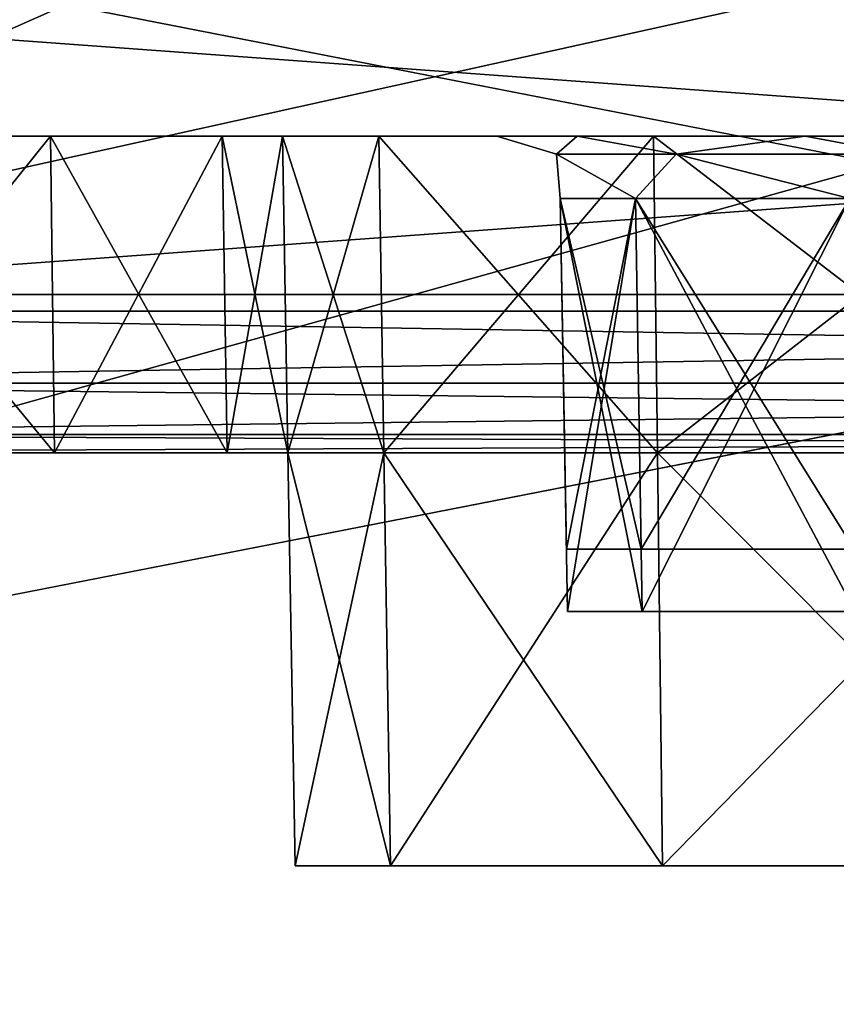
# Model space of a CAD drawing. Header units: millimetres. Extents: x -55 to 150, y -37 to 29.
# Tile 10 of 62: x -4.83 to -2.25, y -3.24 to -0.13. Entities that reach past the tile are written whole.
import ezdxf

# ---------------------------------------------------------------- set-up
doc = ezdxf.new("R2010")
doc.units = ezdxf.units.MM
doc.header["$LTSCALE"] = 81.481481
for name, color, linetype in [('19', 7, 'CONTINUOUS'), ('23', 7, 'CONTINUOUS'), ('237', 7, 'CONTINUOUS'), ('238', 7, 'CONTINUOUS'), ('241', 7, 'CONTINUOUS'), ('243', 7, 'CONTINUOUS'), ('251', 7, 'CONTINUOUS'), ('255', 7, 'CONTINUOUS'), ('257', 7, 'CONTINUOUS'), ('279', 7, 'CONTINUOUS'), ('280', 7, 'CONTINUOUS'), ('281', 7, 'CONTINUOUS'), ('282', 7, 'CONTINUOUS'), ('296', 7, 'CONTINUOUS'), ('297', 7, 'CONTINUOUS'), ('298', 7, 'CONTINUOUS'), ('300', 7, 'CONTINUOUS'), ('301', 7, 'CONTINUOUS'), ('302', 7, 'CONTINUOUS'), ('307', 7, 'CONTINUOUS'), ('311', 7, 'CONTINUOUS'), ('5', 7, 'CONTINUOUS'), ('63', 7, 'CONTINUOUS'), ('66', 7, 'CONTINUOUS'), ('67', 7, 'CONTINUOUS'), ('7', 7, 'CONTINUOUS')]:
    doc.layers.add(name, color=color, linetype=linetype)

msp = doc.modelspace()

# ---------------------------------------------------------------- linework, layer by layer
at = {"layer": '19', "color": 250, "linetype": 'Continuous', "true_color": 0x2f3335}
for points in [[(-43, 12, 55), (43, -12, 54.6858), (43, 0, 54.8429), (-43, 12, 55)], [(43, -12, 54.6858), (-43, 12, 55), (-43, 0, 54.8429), (43, -12, 54.6858)], [(-43, -12, 54.6858), (43, -12, 54.6858), (-43, 0, 54.8429), (-43, -12, 54.6858)]]:
    msp.add_3dface(points, dxfattribs=at)
at = {"layer": '23', "color": 250, "linetype": 'Continuous', "true_color": 0x2f3335}
for points in [[(-43, -12, -54.6858), (43, 12, -55), (43, 0, -54.8429), (-43, -12, -54.6858)], [(43, 12, -55), (-43, -12, -54.6858), (-43, 0, -54.8429), (43, 12, -55)], [(43, -12, -54.6858), (-43, -12, -54.6858), (43, 0, -54.8429), (43, -12, -54.6858)]]:
    msp.add_3dface(points, dxfattribs=at)
at = {"layer": '237', "color": 7, "linetype": 'Continuous', "true_color": 0xfafafa}
for points in [[(8.4282, -1.5, 21), (-8.4282, -1.5, 21), (-6.8677, -1.5, 19.1998), (8.4282, -1.5, 21)], [(8.3881, -1.5, 21.2831), (-8.4282, -1.5, 21), (8.4282, -1.5, 21), (8.3881, -1.5, 21.2831)], [(-8.3881, -1.5, 21.2831), (-8.4282, -1.5, 21), (8.3881, -1.5, 21.2831), (-8.3881, -1.5, 21.2831)], [(-6.8677, -1.5, -19.1998), (-8.4282, -1.5, -21), (6.8677, -1.5, -19.1998), (-6.8677, -1.5, -19.1998)], [(-8.3881, -1.5, -21.2831), (8.4282, -1.5, -21), (-8.4282, -1.5, -21), (-8.3881, -1.5, -21.2831)], [(-8.4282, -1.5, -21), (8.4282, -1.5, -21), (6.8677, -1.5, -19.1998), (-8.4282, -1.5, -21)], [(-8.2707, -1.5, 21.5439), (-8.3881, -1.5, 21.2831), (8.2707, -1.5, 21.5439), (-8.2707, -1.5, 21.5439)], [(8.2707, -1.5, 21.5439), (-8.3881, -1.5, 21.2831), (8.3881, -1.5, 21.2831), (8.2707, -1.5, 21.5439)], [(-8.2707, -1.5, -21.5439), (8.3881, -1.5, -21.2831), (-8.3881, -1.5, -21.2831), (-8.2707, -1.5, -21.5439)], [(8.3881, -1.5, -21.2831), (8.4282, -1.5, -21), (-8.3881, -1.5, -21.2831), (8.3881, -1.5, -21.2831)], [(8.0854, -1.5, 21.7616), (-8.2707, -1.5, 21.5439), (8.2707, -1.5, 21.5439), (8.0854, -1.5, 21.7616)], [(-8.0854, -1.5, 21.7616), (-8.2707, -1.5, 21.5439), (8.0854, -1.5, 21.7616), (-8.0854, -1.5, 21.7616)], [(-8.0854, -1.5, -21.7616), (8.2707, -1.5, -21.5439), (-8.2707, -1.5, -21.5439), (-8.0854, -1.5, -21.7616)], [(8.2707, -1.5, -21.5439), (8.3881, -1.5, -21.2831), (-8.2707, -1.5, -21.5439), (8.2707, -1.5, -21.5439)], [(7.9561, -1.5, 23.4219), (-8.1017, -1.5, 23.3113), (8.1017, -1.5, 23.3113), (7.9561, -1.5, 23.4219)], [(-7.9561, -1.5, 23.4219), (-8.1017, -1.5, 23.3113), (7.9561, -1.5, 23.4219), (-7.9561, -1.5, 23.4219)], [(-8.1017, -1.5, 23.3113), (-7.7446, -1.5, 23.184), (8.1017, -1.5, 23.3113), (-8.1017, -1.5, 23.3113)], [(-8.1017, -1.5, -23.3113), (7.7446, -1.5, -23.184), (-7.7446, -1.5, -23.184), (-8.1017, -1.5, -23.3113)], [(-7.9561, -1.5, -23.4219), (8.1017, -1.5, -23.3113), (-8.1017, -1.5, -23.3113), (-7.9561, -1.5, -23.4219)], [(8.1017, -1.5, -23.3113), (7.7446, -1.5, -23.184), (-8.1017, -1.5, -23.3113), (8.1017, -1.5, -23.3113)], [(7.8468, -1.5, 21.9193), (-8.0854, -1.5, 21.7616), (8.0854, -1.5, 21.7616), (7.8468, -1.5, 21.9193)], [(-7.8468, -1.5, 21.9193), (-8.0854, -1.5, 21.7616), (7.8468, -1.5, 21.9193), (-7.8468, -1.5, 21.9193)], [(8.0854, -1.5, -21.7616), (8.2707, -1.5, -21.5439), (-8.0854, -1.5, -21.7616), (8.0854, -1.5, -21.7616)], [(-7.8468, -1.5, -21.9193), (8.0854, -1.5, -21.7616), (-8.0854, -1.5, -21.7616), (-7.8468, -1.5, -21.9193)], [(7.4108, -1.5, 23.4825), (-7.9561, -1.5, 23.4219), (7.9561, -1.5, 23.4219), (7.4108, -1.5, 23.4825)], [(6.5, -1.5, 23.4825), (-7.9561, -1.5, 23.4219), (7.4108, -1.5, 23.4825), (6.5, -1.5, 23.4825)], [(-6.5, -1.5, 23.4825), (-7.9561, -1.5, 23.4219), (6.5, -1.5, 23.4825), (-6.5, -1.5, 23.4825)], [(-7.4108, -1.5, -23.4825), (7.9561, -1.5, -23.4219), (-7.9561, -1.5, -23.4219), (-7.4108, -1.5, -23.4825)], [(7.9561, -1.5, -23.4219), (8.1017, -1.5, -23.3113), (-7.9561, -1.5, -23.4219), (7.9561, -1.5, -23.4219)], [(7.558, -1.5, 22.1649), (-7.8468, -1.5, 21.9193), (7.8468, -1.5, 21.9193), (7.558, -1.5, 22.1649)], [(-7.558, -1.5, 22.1649), (-7.8468, -1.5, 21.9193), (7.558, -1.5, 22.1649), (-7.558, -1.5, 22.1649)], [(7.8468, -1.5, -21.9193), (8.0854, -1.5, -21.7616), (-7.8468, -1.5, -21.9193), (7.8468, -1.5, -21.9193)], [(-7.558, -1.5, -22.1649), (7.8468, -1.5, -21.9193), (-7.8468, -1.5, -21.9193), (-7.558, -1.5, -22.1649)], [(-7.7446, -1.5, 23.184), (-7.4989, -1.5, 22.8951), (7.7446, -1.5, 23.184), (-7.7446, -1.5, 23.184)], [(8.1017, -1.5, 23.3113), (-7.7446, -1.5, 23.184), (7.7446, -1.5, 23.184), (8.1017, -1.5, 23.3113)], [(7.7446, -1.5, -23.184), (7.4989, -1.5, -22.8951), (-7.7446, -1.5, -23.184), (7.7446, -1.5, -23.184)], [(-7.7446, -1.5, -23.184), (7.4989, -1.5, -22.8951), (-7.4989, -1.5, -22.8951), (-7.7446, -1.5, -23.184)], [(7.4306, -1.5, 22.5221), (-7.558, -1.5, 22.1649), (7.558, -1.5, 22.1649), (7.4306, -1.5, 22.5221)], [(-7.4306, -1.5, 22.5221), (-7.558, -1.5, 22.1649), (7.4306, -1.5, 22.5221), (-7.4306, -1.5, 22.5221)], [(-7.4306, -1.5, -22.5221), (7.558, -1.5, -22.1649), (-7.558, -1.5, -22.1649), (-7.4306, -1.5, -22.5221)], [(7.558, -1.5, -22.1649), (7.8468, -1.5, -21.9193), (-7.558, -1.5, -22.1649), (7.558, -1.5, -22.1649)], [(-7.4989, -1.5, 22.8951), (-7.4306, -1.5, 22.5221), (7.4989, -1.5, 22.8951), (-7.4989, -1.5, 22.8951)], [(7.7446, -1.5, 23.184), (-7.4989, -1.5, 22.8951), (7.4989, -1.5, 22.8951), (7.7446, -1.5, 23.184)], [(-7.4989, -1.5, -22.8951), (7.4306, -1.5, -22.5221), (-7.4306, -1.5, -22.5221), (-7.4989, -1.5, -22.8951)], [(7.4989, -1.5, -22.8951), (7.4306, -1.5, -22.5221), (-7.4989, -1.5, -22.8951), (7.4989, -1.5, -22.8951)], [(7.4989, -1.5, 22.8951), (-7.4306, -1.5, 22.5221), (7.4306, -1.5, 22.5221), (7.4989, -1.5, 22.8951)], [(7.4306, -1.5, -22.5221), (7.558, -1.5, -22.1649), (-7.4306, -1.5, -22.5221), (7.4306, -1.5, -22.5221)], [(-6.5, -1.5, -23.4825), (7.9561, -1.5, -23.4219), (-7.4108, -1.5, -23.4825), (-6.5, -1.5, -23.4825)], [(6.8677, -1.5, 19.1998), (8.4282, -1.5, 21), (-6.8677, -1.5, 19.1998), (6.8677, -1.5, 19.1998)], [(5.5366, -1.5, 23.6742), (-6.5, -1.5, 23.4825), (6.5, -1.5, 23.4825), (5.5366, -1.5, 23.6742)], [(-5.5366, -1.5, 23.6742), (-6.5, -1.5, 23.4825), (5.5366, -1.5, 23.6742), (-5.5366, -1.5, 23.6742)], [(-5.5366, -1.5, -23.6742), (6.5, -1.5, -23.4825), (-6.5, -1.5, -23.4825), (-5.5366, -1.5, -23.6742)], [(6.5, -1.5, -23.4825), (7.9561, -1.5, -23.4219), (-6.5, -1.5, -23.4825), (6.5, -1.5, -23.4825)], [(-4.7199, -1.5, 24.2199), (-5.5366, -1.5, 23.6742), (4.7199, -1.5, 24.2199), (-4.7199, -1.5, 24.2199)], [(4.7199, -1.5, 24.2199), (-5.5366, -1.5, 23.6742), (5.5366, -1.5, 23.6742), (4.7199, -1.5, 24.2199)], [(5.5366, -1.5, -23.6742), (6.5, -1.5, -23.4825), (-5.5366, -1.5, -23.6742), (5.5366, -1.5, -23.6742)], [(-4.7199, -1.5, -24.2199), (5.5366, -1.5, -23.6742), (-5.5366, -1.5, -23.6742), (-4.7199, -1.5, -24.2199)], [(4.1742, -1.5, 25.0366), (-4.7199, -1.5, 24.2199), (4.7199, -1.5, 24.2199), (4.1742, -1.5, 25.0366)], [(-4.1742, -1.5, 25.0366), (-4.7199, -1.5, 24.2199), (4.1742, -1.5, 25.0366), (-4.1742, -1.5, 25.0366)], [(-4.1742, -1.5, -25.0366), (4.7199, -1.5, -24.2199), (-4.7199, -1.5, -24.2199), (-4.1742, -1.5, -25.0366)], [(4.7199, -1.5, -24.2199), (5.5366, -1.5, -23.6742), (-4.7199, -1.5, -24.2199), (4.7199, -1.5, -24.2199)], [(3.9825, -1.5, 26), (-4.1742, -1.5, 25.0366), (4.1742, -1.5, 25.0366), (3.9825, -1.5, 26)], [(-3.9825, -1.5, 26), (-4.1742, -1.5, 25.0366), (3.9825, -1.5, 26), (-3.9825, -1.5, 26)], [(-3.9825, -1.5, -26), (4.1742, -1.5, -25.0366), (-4.1742, -1.5, -25.0366), (-3.9825, -1.5, -26)], [(4.1742, -1.5, -25.0366), (4.7199, -1.5, -24.2199), (-4.1742, -1.5, -25.0366), (4.1742, -1.5, -25.0366)], [(-3.9825, -1.5, -30), (-3.6794, -1.5, -28.476), (-3.9825, -1.5, -26), (-3.9825, -1.5, -30)], [(0, -1.5, 26.0175), (-3.9825, -1.5, 26), (3.9825, -1.5, 26), (0, -1.5, 26.0175)], [(-1.524, -1.5, 26.3206), (-3.9825, -1.5, 26), (0, -1.5, 26.0175), (-1.524, -1.5, 26.3206)], [(-2.8161, -1.5, 27.1839), (-3.9825, -1.5, 26), (-1.524, -1.5, 26.3206), (-2.8161, -1.5, 27.1839)], [(-3.6794, -1.5, 28.476), (-3.9825, -1.5, 26), (-2.8161, -1.5, 27.1839), (-3.6794, -1.5, 28.476)], [(-3.9825, -1.5, 30), (-3.9825, -1.5, 26), (-3.6794, -1.5, 28.476), (-3.9825, -1.5, 30)], [(-2.8161, -1.5, -27.1839), (-1.524, -1.5, -26.3206), (-3.9825, -1.5, -26), (-2.8161, -1.5, -27.1839)], [(0, -1.5, -26.0175), (3.9825, -1.5, -26), (-3.9825, -1.5, -26), (0, -1.5, -26.0175)], [(3.9825, -1.5, -26), (4.1742, -1.5, -25.0366), (-3.9825, -1.5, -26), (3.9825, -1.5, -26)], [(-1.524, -1.5, -26.3206), (0, -1.5, -26.0175), (-3.9825, -1.5, -26), (-1.524, -1.5, -26.3206)], [(-3.6794, -1.5, -28.476), (-2.8161, -1.5, -27.1839), (-3.9825, -1.5, -26), (-3.6794, -1.5, -28.476)]]:
    msp.add_3dface(points, dxfattribs=at)
at = {"layer": '238', "color": 7, "linetype": 'Continuous', "true_color": 0xfafafa}
for points in [[(-9.7205, -0.5, -21.9567), (-9.9108, -0.5, -21), (9.7205, -0.5, -21.9567), (-9.7205, -0.5, -21.9567)], [(9.7205, -0.5, -21.9567), (-9.9108, -0.5, -21), (9.9108, -0.5, -21), (9.7205, -0.5, -21.9567)], [(9.9108, -0.5, -21), (-9.9108, -0.5, -21), (-6.7924, -0.5, -19.9201), (9.9108, -0.5, -21)], [(-9.9108, -0.5, 21), (-9.7205, -0.5, 21.9567), (9.9108, -0.5, 21), (-9.9108, -0.5, 21)], [(-9.9108, -0.5, 21), (9.9108, -0.5, 21), (6.7924, -0.5, 19.9201), (-9.9108, -0.5, 21)], [(-9.9108, -0.5, 21), (6.7924, -0.5, 19.9201), (-6.7924, -0.5, 19.9201), (-9.9108, -0.5, 21)], [(-9.1786, -0.5, -22.7678), (-9.7205, -0.5, -21.9567), (9.1786, -0.5, -22.7678), (-9.1786, -0.5, -22.7678)], [(9.1786, -0.5, -22.7678), (-9.7205, -0.5, -21.9567), (9.7205, -0.5, -21.9567), (9.1786, -0.5, -22.7678)], [(-9.7205, -0.5, 21.9567), (-9.1786, -0.5, 22.7678), (9.7205, -0.5, 21.9567), (-9.7205, -0.5, 21.9567)], [(9.9108, -0.5, 21), (-9.7205, -0.5, 21.9567), (9.7205, -0.5, 21.9567), (9.9108, -0.5, 21)], [(-8.3675, -0.5, -23.3097), (-9.1786, -0.5, -22.7678), (8.3675, -0.5, -23.3097), (-8.3675, -0.5, -23.3097)], [(8.3675, -0.5, -23.3097), (-9.1786, -0.5, -22.7678), (9.1786, -0.5, -22.7678), (8.3675, -0.5, -23.3097)], [(-9.1786, -0.5, 22.7678), (-8.3675, -0.5, 23.3097), (9.1786, -0.5, 22.7678), (-9.1786, -0.5, 22.7678)], [(9.7205, -0.5, 21.9567), (-9.1786, -0.5, 22.7678), (9.1786, -0.5, 22.7678), (9.7205, -0.5, 21.9567)], [(6.5, -0.5, -23.5), (-8.3675, -0.5, -23.3097), (7.4108, -0.5, -23.5), (6.5, -0.5, -23.5)], [(7.4108, -0.5, -23.5), (-8.3675, -0.5, -23.3097), (8.3675, -0.5, -23.3097), (7.4108, -0.5, -23.5)], [(-6.5, -0.5, -23.5), (-8.3675, -0.5, -23.3097), (6.5, -0.5, -23.5), (-6.5, -0.5, -23.5)], [(-8.3675, -0.5, 23.3097), (-7.4108, -0.5, 23.5), (8.3675, -0.5, 23.3097), (-8.3675, -0.5, 23.3097)], [(9.1786, -0.5, 22.7678), (-8.3675, -0.5, 23.3097), (8.3675, -0.5, 23.3097), (9.1786, -0.5, 22.7678)], [(-7.4108, -0.5, 23.5), (-6.5, -0.5, 23.5), (8.3675, -0.5, 23.3097), (-7.4108, -0.5, 23.5)], [(6.7924, -0.5, -19.9201), (9.9108, -0.5, -21), (-6.7924, -0.5, -19.9201), (6.7924, -0.5, -19.9201)], [(5.5433, -0.5, -23.6903), (-6.5, -0.5, -23.5), (6.5, -0.5, -23.5), (5.5433, -0.5, -23.6903)], [(-5.5433, -0.5, -23.6903), (-6.5, -0.5, -23.5), (5.5433, -0.5, -23.6903), (-5.5433, -0.5, -23.6903)], [(-5.5433, -0.5, 23.6903), (6.5, -0.5, 23.5), (-6.5, -0.5, 23.5), (-5.5433, -0.5, 23.6903)], [(-6.5, -0.5, 23.5), (6.5, -0.5, 23.5), (8.3675, -0.5, 23.3097), (-6.5, -0.5, 23.5)], [(-4.7322, -0.5, -24.2322), (-5.5433, -0.5, -23.6903), (4.7322, -0.5, -24.2322), (-4.7322, -0.5, -24.2322)], [(4.7322, -0.5, -24.2322), (-5.5433, -0.5, -23.6903), (5.5433, -0.5, -23.6903), (4.7322, -0.5, -24.2322)], [(5.5433, -0.5, 23.6903), (6.5, -0.5, 23.5), (-5.5433, -0.5, 23.6903), (5.5433, -0.5, 23.6903)], [(-4.7322, -0.5, 24.2322), (5.5433, -0.5, 23.6903), (-5.5433, -0.5, 23.6903), (-4.7322, -0.5, 24.2322)], [(4.1903, -0.5, -25.0433), (-4.7322, -0.5, -24.2322), (4.7322, -0.5, -24.2322), (4.1903, -0.5, -25.0433)], [(-4.1903, -0.5, -25.0433), (-4.7322, -0.5, -24.2322), (4.1903, -0.5, -25.0433), (-4.1903, -0.5, -25.0433)], [(4.7322, -0.5, 24.2322), (5.5433, -0.5, 23.6903), (-4.7322, -0.5, 24.2322), (4.7322, -0.5, 24.2322)], [(-4.1903, -0.5, 25.0433), (4.7322, -0.5, 24.2322), (-4.7322, -0.5, 24.2322), (-4.1903, -0.5, 25.0433)], [(4, -0.5, -26), (-4.1903, -0.5, -25.0433), (4.1903, -0.5, -25.0433), (4, -0.5, -26)], [(-4, -0.5, -26), (-4.1903, -0.5, -25.0433), (4, -0.5, -26), (-4, -0.5, -26)], [(4.1903, -0.5, 25.0433), (4.7322, -0.5, 24.2322), (-4.1903, -0.5, 25.0433), (4.1903, -0.5, 25.0433)], [(-4, -0.5, 26), (4.1903, -0.5, 25.0433), (-4.1903, -0.5, 25.0433), (-4, -0.5, 26)], [(-3.3227, -0.5, -30), (-4, -0.5, -26), (-3.0698, -0.5, -28.7284), (-3.3227, -0.5, -30)], [(-4, -0.5, -26), (4, -0.5, -26), (0, -0.5, -26.6773), (-4, -0.5, -26)], [(-4, -0.5, -30), (-4, -0.5, -26), (-3.3227, -0.5, -30), (-4, -0.5, -30)], [(-3.0698, -0.5, -28.7284), (-4, -0.5, -26), (-2.3494, -0.5, -27.6503), (-3.0698, -0.5, -28.7284)], [(-2.3494, -0.5, -27.6503), (-4, -0.5, -26), (-1.2713, -0.5, -26.9301), (-2.3494, -0.5, -27.6503)], [(-1.2713, -0.5, -26.9301), (-4, -0.5, -26), (0, -0.5, -26.6773), (-1.2713, -0.5, -26.9301)], [(-3.6955, -0.5, -31.5307), (-4, -0.5, -30), (-3.0698, -0.5, -31.2716), (-3.6955, -0.5, -31.5307)], [(-3.0698, -0.5, -31.2716), (-4, -0.5, -30), (-3.3227, -0.5, -30), (-3.0698, -0.5, -31.2716)], [(-4, -0.5, 30), (-3.6955, -0.5, 31.5307), (-3.3227, -0.5, 30), (-4, -0.5, 30)], [(4, -0.5, 26), (4.1903, -0.5, 25.0433), (-4, -0.5, 26), (4, -0.5, 26)], [(4, -0.5, 26), (-4, -0.5, 26), (0, -0.5, 26.6773), (4, -0.5, 26)], [(-4, -0.5, 26), (-4, -0.5, 30), (-2.3494, -0.5, 27.6503), (-4, -0.5, 26)], [(-2.3494, -0.5, 27.6503), (-4, -0.5, 30), (-3.0698, -0.5, 28.7284), (-2.3494, -0.5, 27.6503)], [(-3.0698, -0.5, 28.7284), (-4, -0.5, 30), (-3.3227, -0.5, 30), (-3.0698, -0.5, 28.7284)], [(0, -0.5, 26.6773), (-4, -0.5, 26), (-1.2713, -0.5, 26.9301), (0, -0.5, 26.6773)], [(-1.2713, -0.5, 26.9301), (-4, -0.5, 26), (-2.3494, -0.5, 27.6503), (-1.2713, -0.5, 26.9301)], [(-2.8284, -0.5, -32.8285), (-3.6955, -0.5, -31.5307), (-2.3494, -0.5, -32.3497), (-2.8284, -0.5, -32.8285)], [(-2.3494, -0.5, -32.3497), (-3.6955, -0.5, -31.5307), (-3.0698, -0.5, -31.2716), (-2.3494, -0.5, -32.3497)], [(-3.6955, -0.5, 31.5307), (-2.8284, -0.5, 32.8285), (-2.3494, -0.5, 32.3497), (-3.6955, -0.5, 31.5307)], [(-3.3227, -0.5, 30), (-3.6955, -0.5, 31.5307), (-3.0698, -0.5, 31.2716), (-3.3227, -0.5, 30)], [(-3.0698, -0.5, 31.2716), (-3.6955, -0.5, 31.5307), (-2.3494, -0.5, 32.3497), (-3.0698, -0.5, 31.2716)], [(0, -0.5, -33.3227), (-2.8284, -0.5, -32.8285), (-1.2713, -0.5, -33.0699), (0, -0.5, -33.3227)], [(-1.2713, -0.5, -33.0699), (-2.8284, -0.5, -32.8285), (-2.3494, -0.5, -32.3497), (-1.2713, -0.5, -33.0699)], [(1.5307, -0.5, -33.6955), (-2.8284, -0.5, -32.8285), (0, -0.5, -33.3227), (1.5307, -0.5, -33.6955)], [(-1.5307, -0.5, -33.6955), (-2.8284, -0.5, -32.8285), (1.5307, -0.5, -33.6955), (-1.5307, -0.5, -33.6955)], [(-2.8284, -0.5, 32.8285), (-1.5307, -0.5, 33.6955), (-1.2713, -0.5, 33.0699), (-2.8284, -0.5, 32.8285)], [(-2.3494, -0.5, 32.3497), (-2.8284, -0.5, 32.8285), (-1.2713, -0.5, 33.0699), (-2.3494, -0.5, 32.3497)]]:
    msp.add_3dface(points, dxfattribs=at)
at = {"layer": '241', "color": 7, "linetype": 'Continuous', "true_color": 0xfafafa}
for points in [[(2.2985, 0.9738, 18.4896), (-6.8677, -1.0523, 18.7025), (-2.2939, 0.9744, 18.4895), (2.2985, 0.9738, 18.4896)], [(-2.2939, 0.9744, 18.4895), (-6.8677, -1.0523, 18.7025), (-6.7631, -0.0565, 18.5979), (-2.2939, 0.9744, 18.4895)], [(6.763, -0.0565, 18.5979), (-6.8677, -1.0523, 18.7025), (2.2985, 0.9738, 18.4896), (6.763, -0.0565, 18.5979)], [(6.8677, -1.0523, 18.7025), (-6.8677, -1.0523, 18.7025), (6.763, -0.0565, 18.5979), (6.8677, -1.0523, 18.7025)]]:
    msp.add_3dface(points, dxfattribs=at)
at = {"layer": '243', "color": 7, "linetype": 'Continuous', "true_color": 0xfafafa}
for points in [[(-6.7631, -0.0565, -18.5979), (6.8677, -1.0523, -18.7025), (-2.2939, 0.9744, -18.4895), (-6.7631, -0.0565, -18.5979)], [(-2.2939, 0.9744, -18.4895), (6.8677, -1.0523, -18.7025), (2.2985, 0.9738, -18.4896), (-2.2939, 0.9744, -18.4895)], [(-6.8677, -1.0523, -18.7025), (6.8677, -1.0523, -18.7025), (-6.7631, -0.0565, -18.5979), (-6.8677, -1.0523, -18.7025)]]:
    msp.add_3dface(points, dxfattribs=at)
at = {"layer": '251', "color": 7, "linetype": 'Continuous', "true_color": 0xfafafa}
for points in [[(6.8677, -1.0523, -18.7025), (-6.8677, -1.2794, -18.7851), (6.8677, -1.2794, -18.7851), (6.8677, -1.0523, -18.7025)], [(6.8677, -1.0523, -18.7025), (-6.8677, -1.0523, -18.7025), (-6.8677, -1.2794, -18.7851), (6.8677, -1.0523, -18.7025)], [(6.8677, -1.2794, -18.7851), (-6.8677, -1.4415, -18.9651), (6.8677, -1.4415, -18.9651), (6.8677, -1.2794, -18.7851)], [(-6.8677, -1.2794, -18.7851), (-6.8677, -1.4415, -18.9651), (6.8677, -1.2794, -18.7851), (-6.8677, -1.2794, -18.7851)], [(-6.8677, -1.5, -19.1998), (6.8677, -1.5, -19.1998), (6.8677, -1.4415, -18.9651), (-6.8677, -1.5, -19.1998)], [(-6.8677, -1.4415, -18.9651), (-6.8677, -1.5, -19.1998), (6.8677, -1.4415, -18.9651), (-6.8677, -1.4415, -18.9651)]]:
    msp.add_3dface(points, dxfattribs=at)
at = {"layer": '255', "color": 7, "linetype": 'Continuous', "true_color": 0xfafafa}
for points in [[(-6.8677, -1.0523, 18.7025), (6.8677, -1.0523, 18.7025), (6.8677, -1.2794, 18.7851), (-6.8677, -1.0523, 18.7025)], [(-6.8677, -1.0523, 18.7025), (6.8677, -1.2794, 18.7851), (-6.8677, -1.2794, 18.7851), (-6.8677, -1.0523, 18.7025)], [(6.8677, -1.2794, 18.7851), (6.8677, -1.4415, 18.9651), (-6.8677, -1.2794, 18.7851), (6.8677, -1.2794, 18.7851)], [(-6.8677, -1.2794, 18.7851), (6.8677, -1.4415, 18.9651), (-6.8677, -1.4415, 18.9651), (-6.8677, -1.2794, 18.7851)], [(6.8677, -1.5, 19.1998), (-6.8677, -1.5, 19.1998), (-6.8677, -1.4415, 18.9651), (6.8677, -1.5, 19.1998)], [(6.8677, -1.4415, 18.9651), (6.8677, -1.5, 19.1998), (-6.8677, -1.4415, 18.9651), (6.8677, -1.4415, 18.9651)]]:
    msp.add_3dface(points, dxfattribs=at)
at = {"layer": '257', "color": 7, "linetype": 'Continuous', "true_color": 0xfafafa}
for points in [[(-3.1, -2, -30), (-2.864, -2, -28.8137), (-1.6965, -2, -30), (-3.1, -2, -30)], [(-2.864, -2, -31.1863), (-3.1, -2, -30), (-1.5286, -2, -30.7359), (-2.864, -2, -31.1863)], [(-1.5286, -2, -30.7359), (-3.1, -2, -30), (-1.6965, -2, -30), (-1.5286, -2, -30.7359)], [(-1.0579, -2, -31.3263), (-2.864, -2, -31.1863), (-1.5286, -2, -30.7359), (-1.0579, -2, -31.3263)], [(-0.3776, -2, -31.654), (-2.864, -2, -31.1863), (-1.0579, -2, -31.3263), (-0.3776, -2, -31.654)], [(-2.864, -2, -28.8137), (-2.192, -2, -27.808), (-1.0579, -2, -28.6737), (-2.864, -2, -28.8137)], [(-1.6965, -2, -30), (-2.864, -2, -28.8137), (-1.5286, -2, -29.2641), (-1.6965, -2, -30)], [(-1.5286, -2, -29.2641), (-2.864, -2, -28.8137), (-1.0579, -2, -28.6737), (-1.5286, -2, -29.2641)], [(-2.192, -2, -32.192), (-2.864, -2, -31.1863), (2.192, -2, -32.192), (-2.192, -2, -32.192)], [(2.192, -2, -32.192), (-2.864, -2, -31.1863), (-0.3776, -2, -31.654), (2.192, -2, -32.192)]]:
    msp.add_3dface(points, dxfattribs=at)
at = {"layer": '279', "color": 7, "linetype": 'Continuous', "true_color": 0xfafafa}
for points in [[(-3.9825, -1.5, -30), (-4, -0.5, -30), (-3.6955, -0.5, -31.5307), (-3.9825, -1.5, -30)], [(-3.9825, -1.5, -30), (-3.6955, -0.5, -31.5307), (-3.6794, -1.5, -31.524), (-3.9825, -1.5, -30)], [(-3.6955, -0.5, -31.5307), (-2.8284, -0.5, -32.8285), (-3.6794, -1.5, -31.524), (-3.6955, -0.5, -31.5307)], [(-3.6794, -1.5, -31.524), (-2.8284, -0.5, -32.8285), (-2.8161, -1.5, -32.8161), (-3.6794, -1.5, -31.524)], [(-2.8284, -0.5, -32.8285), (-1.5307, -0.5, -33.6955), (-2.8161, -1.5, -32.8161), (-2.8284, -0.5, -32.8285)], [(-2.8161, -1.5, -32.8161), (-1.5307, -0.5, -33.6955), (-1.5241, -1.5, -33.6794), (-2.8161, -1.5, -32.8161)]]:
    msp.add_3dface(points, dxfattribs=at)
at = {"layer": '280', "color": 7, "linetype": 'Continuous', "true_color": 0xfafafa}
for points in [[(-3.6794, -1.5, -28.476), (-3.9825, -1.5, -30), (-3.6584, -2.8035, -28.4847), (-3.6794, -1.5, -28.476)], [(-3.6584, -2.8035, -28.4847), (-3.9825, -1.5, -30), (-3.9598, -2.8035, -30), (-3.6584, -2.8035, -28.4847)], [(-3.9825, -1.5, -30), (-3.6794, -1.5, -31.524), (-3.9598, -2.8035, -30), (-3.9825, -1.5, -30)], [(-3.9598, -2.8035, -30), (-3.6794, -1.5, -31.524), (-3.6584, -2.8035, -31.5153), (-3.9598, -2.8035, -30)], [(-2.8, -2.8035, -27.2), (-3.6794, -1.5, -28.476), (-3.6584, -2.8035, -28.4847), (-2.8, -2.8035, -27.2)], [(-2.8161, -1.5, -27.1839), (-3.6794, -1.5, -28.476), (-2.8, -2.8035, -27.2), (-2.8161, -1.5, -27.1839)], [(-3.6794, -1.5, -31.524), (-2.8161, -1.5, -32.8161), (-3.6584, -2.8035, -31.5153), (-3.6794, -1.5, -31.524)], [(-3.6584, -2.8035, -31.5153), (-2.8161, -1.5, -32.8161), (-2.8, -2.8035, -32.8), (-3.6584, -2.8035, -31.5153)], [(-2.8161, -1.5, -32.8161), (-1.5241, -1.5, -33.6794), (-2.8, -2.8035, -32.8), (-2.8161, -1.5, -32.8161)], [(-1.5153, -2.8035, -26.3416), (-2.8161, -1.5, -27.1839), (-2.8, -2.8035, -27.2), (-1.5153, -2.8035, -26.3416)], [(-1.524, -1.5, -26.3206), (-2.8161, -1.5, -27.1839), (-1.5153, -2.8035, -26.3416), (-1.524, -1.5, -26.3206)], [(-2.8, -2.8035, -32.8), (-1.5241, -1.5, -33.6794), (-1.5153, -2.8035, -33.6584), (-2.8, -2.8035, -32.8)]]:
    msp.add_3dface(points, dxfattribs=at)
at = {"layer": '281', "color": 7, "linetype": 'Continuous', "true_color": 0xfafafa}
for points in [[(-3.9825, -1.5, -26), (-4, -0.5, -26), (-4, -0.5, -30), (-3.9825, -1.5, -26)], [(-3.9825, -1.5, -30), (-3.9825, -1.5, -26), (-4, -0.5, -30), (-3.9825, -1.5, -30)]]:
    msp.add_3dface(points, dxfattribs=at)
at = {"layer": '282', "color": 7, "linetype": 'Continuous', "true_color": 0xfafafa}
for points in [[(-5.5366, -1.5, -23.6742), (-5.5433, -0.5, -23.6903), (-4.7322, -0.5, -24.2322), (-5.5366, -1.5, -23.6742)], [(-4.7199, -1.5, -24.2199), (-5.5366, -1.5, -23.6742), (-4.7322, -0.5, -24.2322), (-4.7199, -1.5, -24.2199)], [(-4.7199, -1.5, -24.2199), (-4.7322, -0.5, -24.2322), (-4.1903, -0.5, -25.0433), (-4.7199, -1.5, -24.2199)], [(-4.1742, -1.5, -25.0366), (-4.7199, -1.5, -24.2199), (-4.1903, -0.5, -25.0433), (-4.1742, -1.5, -25.0366)], [(-4.1742, -1.5, -25.0366), (-4.1903, -0.5, -25.0433), (-4, -0.5, -26), (-4.1742, -1.5, -25.0366)], [(-3.9825, -1.5, -26), (-4.1742, -1.5, -25.0366), (-4, -0.5, -26), (-3.9825, -1.5, -26)]]:
    msp.add_3dface(points, dxfattribs=at)
at = {"layer": '296', "color": 7, "linetype": 'Continuous', "true_color": 0xfafafa}
for points in [[(-4.7199, -1.5, 24.2199), (-4.7322, -0.5, 24.2322), (-5.5433, -0.5, 23.6903), (-4.7199, -1.5, 24.2199)], [(-5.5366, -1.5, 23.6742), (-4.7199, -1.5, 24.2199), (-5.5433, -0.5, 23.6903), (-5.5366, -1.5, 23.6742)], [(-4.1742, -1.5, 25.0366), (-4.1903, -0.5, 25.0433), (-4.7322, -0.5, 24.2322), (-4.1742, -1.5, 25.0366)], [(-4.7199, -1.5, 24.2199), (-4.1742, -1.5, 25.0366), (-4.7322, -0.5, 24.2322), (-4.7199, -1.5, 24.2199)], [(-3.9825, -1.5, 26), (-4, -0.5, 26), (-4.1903, -0.5, 25.0433), (-3.9825, -1.5, 26)], [(-4.1742, -1.5, 25.0366), (-3.9825, -1.5, 26), (-4.1903, -0.5, 25.0433), (-4.1742, -1.5, 25.0366)]]:
    msp.add_3dface(points, dxfattribs=at)
at = {"layer": '297', "color": 7, "linetype": 'Continuous', "true_color": 0xfafafa}
for points in [[(-3.9825, -1.5, 26), (-3.9825, -1.5, 30), (-4, -0.5, 26), (-3.9825, -1.5, 26)], [(-3.9825, -1.5, 30), (-4, -0.5, 30), (-4, -0.5, 26), (-3.9825, -1.5, 30)]]:
    msp.add_3dface(points, dxfattribs=at)
at = {"layer": '298', "color": 7, "linetype": 'Continuous', "true_color": 0xfafafa}
for points in [[(-4, -0.5, 30), (-3.9825, -1.5, 30), (-3.6794, -1.5, 31.524), (-4, -0.5, 30)], [(-3.6955, -0.5, 31.5307), (-4, -0.5, 30), (-3.6794, -1.5, 31.524), (-3.6955, -0.5, 31.5307)], [(-2.8284, -0.5, 32.8285), (-3.6955, -0.5, 31.5307), (-2.8161, -1.5, 32.8161), (-2.8284, -0.5, 32.8285)], [(-2.8161, -1.5, 32.8161), (-3.6955, -0.5, 31.5307), (-3.6794, -1.5, 31.524), (-2.8161, -1.5, 32.8161)], [(-1.5307, -0.5, 33.6955), (-2.8284, -0.5, 32.8285), (-1.5241, -1.5, 33.6794), (-1.5307, -0.5, 33.6955)], [(-1.5241, -1.5, 33.6794), (-2.8284, -0.5, 32.8285), (-2.8161, -1.5, 32.8161), (-1.5241, -1.5, 33.6794)]]:
    msp.add_3dface(points, dxfattribs=at)
at = {"layer": '300', "color": 7, "linetype": 'Continuous', "true_color": 0xfafafa}
for points in [[(-3.9825, -1.5, 30), (-3.6794, -1.5, 28.476), (-3.9598, -2.8035, 30), (-3.9825, -1.5, 30)], [(-3.6794, -1.5, 31.524), (-3.9825, -1.5, 30), (-3.6584, -2.8035, 31.5153), (-3.6794, -1.5, 31.524)], [(-3.6584, -2.8035, 31.5153), (-3.9825, -1.5, 30), (-3.9598, -2.8035, 30), (-3.6584, -2.8035, 31.5153)], [(-3.9598, -2.8035, 30), (-3.6794, -1.5, 28.476), (-3.6584, -2.8035, 28.4847), (-3.9598, -2.8035, 30)], [(-3.6794, -1.5, 28.476), (-2.8161, -1.5, 27.1839), (-3.6584, -2.8035, 28.4847), (-3.6794, -1.5, 28.476)], [(-2.8161, -1.5, 32.8161), (-3.6794, -1.5, 31.524), (-3.6584, -2.8035, 31.5153), (-2.8161, -1.5, 32.8161)], [(-3.6584, -2.8035, 28.4847), (-2.8161, -1.5, 27.1839), (-2.8, -2.8035, 27.2), (-3.6584, -2.8035, 28.4847)], [(-2.8, -2.8035, 32.8), (-2.8161, -1.5, 32.8161), (-3.6584, -2.8035, 31.5153), (-2.8, -2.8035, 32.8)], [(-2.8161, -1.5, 27.1839), (-1.524, -1.5, 26.3206), (-2.8, -2.8035, 27.2), (-2.8161, -1.5, 27.1839)], [(-1.5241, -1.5, 33.6794), (-2.8161, -1.5, 32.8161), (-2.8, -2.8035, 32.8), (-1.5241, -1.5, 33.6794)], [(-2.8, -2.8035, 27.2), (-1.524, -1.5, 26.3206), (-1.5153, -2.8035, 26.3416), (-2.8, -2.8035, 27.2)], [(-1.5153, -2.8035, 33.6584), (-1.5241, -1.5, 33.6794), (-2.8, -2.8035, 32.8), (-1.5153, -2.8035, 33.6584)]]:
    msp.add_3dface(points, dxfattribs=at)
at = {"layer": '301', "color": 7, "linetype": 'Continuous', "true_color": 0xfafafa}
for points in [[(-3.1228, -0.6965, -30), (-2.864, -2, -31.1863), (-2.885, -0.6965, -31.195), (-3.1228, -0.6965, -30)], [(-2.885, -0.6965, -28.805), (-3.1, -2, -30), (-3.1228, -0.6965, -30), (-2.885, -0.6965, -28.805)], [(-3.1, -2, -30), (-2.864, -2, -31.1863), (-3.1228, -0.6965, -30), (-3.1, -2, -30)], [(-2.864, -2, -28.8137), (-3.1, -2, -30), (-2.885, -0.6965, -28.805), (-2.864, -2, -28.8137)], [(-2.864, -2, -31.1863), (-2.192, -2, -32.192), (-2.885, -0.6965, -31.195), (-2.864, -2, -31.1863)], [(-2.885, -0.6965, -31.195), (-2.192, -2, -32.192), (-2.2081, -0.6965, -32.2081), (-2.885, -0.6965, -31.195)], [(-2.2081, -0.6965, -27.7919), (-2.864, -2, -28.8137), (-2.885, -0.6965, -28.805), (-2.2081, -0.6965, -27.7919)], [(-2.192, -2, -27.808), (-2.864, -2, -28.8137), (-2.2081, -0.6965, -27.7919), (-2.192, -2, -27.808)]]:
    msp.add_3dface(points, dxfattribs=at)
at = {"layer": '302', "color": 7, "linetype": 'Continuous', "true_color": 0xfafafa}
for points in [[(-3.1228, -0.6965, 30), (-2.885, -0.6965, 31.195), (-3.1034, -1.8035, 30), (-3.1228, -0.6965, 30)], [(-2.885, -0.6965, 28.805), (-3.1228, -0.6965, 30), (-2.8672, -1.8035, 28.8124), (-2.885, -0.6965, 28.805)], [(-2.8672, -1.8035, 28.8124), (-3.1228, -0.6965, 30), (-3.1034, -1.8035, 30), (-2.8672, -1.8035, 28.8124)], [(-3.1034, -1.8035, 30), (-2.885, -0.6965, 31.195), (-2.8672, -1.8035, 31.1876), (-3.1034, -1.8035, 30)], [(-2.885, -0.6965, 31.195), (-2.2081, -0.6965, 32.2081), (-2.8672, -1.8035, 31.1876), (-2.885, -0.6965, 31.195)], [(-2.2081, -0.6965, 27.7919), (-2.885, -0.6965, 28.805), (-2.1945, -1.8035, 27.8055), (-2.2081, -0.6965, 27.7919)], [(-2.1945, -1.8035, 27.8055), (-2.885, -0.6965, 28.805), (-2.8672, -1.8035, 28.8124), (-2.1945, -1.8035, 27.8055)], [(-2.8672, -1.8035, 31.1876), (-2.2081, -0.6965, 32.2081), (-2.1945, -1.8035, 32.1945), (-2.8672, -1.8035, 31.1876)]]:
    msp.add_3dface(points, dxfattribs=at)
at = {"layer": '307', "color": 7, "linetype": 'Continuous', "true_color": 0xfafafa}
for points in [[(-3.1342, -0.5573, 29.4474), (-3.3227, -0.5, 30), (-3.1342, -0.5573, 30.5526), (-3.1342, -0.5573, 29.4474)], [(-3.3227, -0.5, 30), (-3.0698, -0.5, 31.2716), (-3.1342, -0.5573, 30.5526), (-3.3227, -0.5, 30)], [(-3.0698, -0.5, 28.7284), (-3.3227, -0.5, 30), (-3.1342, -0.5573, 29.4474), (-3.0698, -0.5, 28.7284)], [(-3.1342, -0.5573, 30.5526), (-3.0698, -0.5, 31.2716), (-2.7562, -0.5573, 31.5913), (-3.1342, -0.5573, 30.5526)], [(-2.7562, -0.5573, 28.4087), (-3.0698, -0.5, 28.7284), (-3.1342, -0.5573, 29.4474), (-2.7562, -0.5573, 28.4087)], [(-2.3494, -0.5, 27.6503), (-3.0698, -0.5, 28.7284), (-2.7562, -0.5573, 28.4087), (-2.3494, -0.5, 27.6503)], [(-3.0698, -0.5, 31.2716), (-2.3494, -0.5, 32.3497), (-2.7562, -0.5573, 31.5913), (-3.0698, -0.5, 31.2716)], [(-2.0457, -0.5573, 27.562), (-2.3494, -0.5, 27.6503), (-2.7562, -0.5573, 28.4087), (-2.0457, -0.5573, 27.562)], [(-2.7562, -0.5573, 31.5913), (-2.3494, -0.5, 32.3497), (-2.0457, -0.5573, 32.438), (-2.7562, -0.5573, 31.5913)], [(-1.2713, -0.5, 26.9301), (-2.3494, -0.5, 27.6503), (-2.0457, -0.5573, 27.562), (-1.2713, -0.5, 26.9301)], [(-2.3494, -0.5, 32.3497), (-1.2713, -0.5, 33.0699), (-2.0457, -0.5573, 32.438), (-2.3494, -0.5, 32.3497)], [(-2.885, -0.6965, 31.195), (-3.1342, -0.5573, 30.5526), (-2.7562, -0.5573, 31.5913), (-2.885, -0.6965, 31.195)], [(-3.1228, -0.6965, 30), (-2.885, -0.6965, 28.805), (-3.1342, -0.5573, 29.4474), (-3.1228, -0.6965, 30)], [(-3.1228, -0.6965, 30), (-3.1342, -0.5573, 29.4474), (-3.1342, -0.5573, 30.5526), (-3.1228, -0.6965, 30)], [(-2.885, -0.6965, 28.805), (-2.7562, -0.5573, 28.4087), (-3.1342, -0.5573, 29.4474), (-2.885, -0.6965, 28.805)], [(-2.885, -0.6965, 31.195), (-3.1228, -0.6965, 30), (-3.1342, -0.5573, 30.5526), (-2.885, -0.6965, 31.195)], [(-2.2081, -0.6965, 32.2081), (-2.885, -0.6965, 31.195), (-2.7562, -0.5573, 31.5913), (-2.2081, -0.6965, 32.2081)], [(-2.885, -0.6965, 28.805), (-2.2081, -0.6965, 27.7919), (-2.7562, -0.5573, 28.4087), (-2.885, -0.6965, 28.805)], [(-2.2081, -0.6965, 27.7919), (-2.0457, -0.5573, 27.562), (-2.7562, -0.5573, 28.4087), (-2.2081, -0.6965, 27.7919)], [(-2.2081, -0.6965, 32.2081), (-2.7562, -0.5573, 31.5913), (-2.0457, -0.5573, 32.438), (-2.2081, -0.6965, 32.2081)]]:
    msp.add_3dface(points, dxfattribs=at)
at = {"layer": '311', "color": 7, "linetype": 'Continuous', "true_color": 0xfafafa}
for points in [[(-3.0698, -0.5, -31.2716), (-3.3227, -0.5, -30), (-3.1342, -0.5573, -30.5526), (-3.0698, -0.5, -31.2716)], [(-3.3227, -0.5, -30), (-3.0698, -0.5, -28.7284), (-3.1342, -0.5573, -29.4474), (-3.3227, -0.5, -30)], [(-3.1342, -0.5573, -30.5526), (-3.3227, -0.5, -30), (-3.1342, -0.5573, -29.4474), (-3.1342, -0.5573, -30.5526)], [(-3.1342, -0.5573, -29.4474), (-3.0698, -0.5, -28.7284), (-2.7562, -0.5573, -28.4087), (-3.1342, -0.5573, -29.4474)], [(-2.7562, -0.5573, -31.5913), (-3.0698, -0.5, -31.2716), (-3.1342, -0.5573, -30.5526), (-2.7562, -0.5573, -31.5913)], [(-3.0698, -0.5, -28.7284), (-2.3494, -0.5, -27.6503), (-2.7562, -0.5573, -28.4087), (-3.0698, -0.5, -28.7284)], [(-2.3494, -0.5, -32.3497), (-3.0698, -0.5, -31.2716), (-2.7562, -0.5573, -31.5913), (-2.3494, -0.5, -32.3497)], [(-2.7562, -0.5573, -28.4087), (-2.3494, -0.5, -27.6503), (-2.0457, -0.5573, -27.562), (-2.7562, -0.5573, -28.4087)], [(-2.0457, -0.5573, -32.438), (-2.3494, -0.5, -32.3497), (-2.7562, -0.5573, -31.5913), (-2.0457, -0.5573, -32.438)], [(-2.3494, -0.5, -27.6503), (-1.2713, -0.5, -26.9301), (-2.0457, -0.5573, -27.562), (-2.3494, -0.5, -27.6503)], [(-1.2713, -0.5, -33.0699), (-2.3494, -0.5, -32.3497), (-2.0457, -0.5573, -32.438), (-1.2713, -0.5, -33.0699)], [(-2.885, -0.6965, -28.805), (-3.1228, -0.6965, -30), (-3.1342, -0.5573, -29.4474), (-2.885, -0.6965, -28.805)], [(-2.885, -0.6965, -28.805), (-3.1342, -0.5573, -29.4474), (-2.7562, -0.5573, -28.4087), (-2.885, -0.6965, -28.805)], [(-3.1228, -0.6965, -30), (-2.885, -0.6965, -31.195), (-3.1342, -0.5573, -30.5526), (-3.1228, -0.6965, -30)], [(-3.1228, -0.6965, -30), (-3.1342, -0.5573, -30.5526), (-3.1342, -0.5573, -29.4474), (-3.1228, -0.6965, -30)], [(-2.885, -0.6965, -31.195), (-2.7562, -0.5573, -31.5913), (-3.1342, -0.5573, -30.5526), (-2.885, -0.6965, -31.195)], [(-2.2081, -0.6965, -27.7919), (-2.885, -0.6965, -28.805), (-2.7562, -0.5573, -28.4087), (-2.2081, -0.6965, -27.7919)], [(-2.885, -0.6965, -31.195), (-2.2081, -0.6965, -32.2081), (-2.7562, -0.5573, -31.5913), (-2.885, -0.6965, -31.195)], [(-2.2081, -0.6965, -27.7919), (-2.7562, -0.5573, -28.4087), (-2.0457, -0.5573, -27.562), (-2.2081, -0.6965, -27.7919)], [(-2.2081, -0.6965, -32.2081), (-2.0457, -0.5573, -32.438), (-2.7562, -0.5573, -31.5913), (-2.2081, -0.6965, -32.2081)]]:
    msp.add_3dface(points, dxfattribs=at)
at = {"layer": '5', "color": 250, "linetype": 'Continuous', "true_color": 0x2f3335}
for points in [[(-43.5, 7.5, -47.5), (43.5, -9.5, -47.5), (43.5, 7.5, -47.5), (-43.5, 7.5, -47.5)], [(-43.5, -9.5, -47.5), (43.5, -9.5, -47.5), (-43.5, 7.5, -47.5), (-43.5, -9.5, -47.5)]]:
    msp.add_3dface(points, dxfattribs=at)
at = {"layer": '63', "color": 7, "linetype": 'Continuous'}
for points in [[(11.25, -1, 22.25), (-11.25, -1, 22.25), (-7, -1, 20), (11.25, -1, 22.25)], [(-7, -1, -20), (-11.25, -1, -22.25), (7, -1, -20), (-7, -1, -20)], [(-11.25, -1, -22.25), (11.25, -1, -22.25), (7, -1, -20), (-11.25, -1, -22.25)], [(7, -1, 20), (11.25, -1, 22.25), (-7, -1, 20), (7, -1, 20)]]:
    msp.add_3dface(points, dxfattribs=at)
at = {"layer": '66', "color": 7, "linetype": 'Continuous'}
for points in [[(-41.25, 7, -41.25), (41.25, 7, -41.25), (-11.25, -1, -22.25), (-41.25, 7, -41.25)], [(-11.25, -1, -22.25), (41.25, 7, -41.25), (11.25, -1, -22.25), (-11.25, -1, -22.25)]]:
    msp.add_3dface(points, dxfattribs=at)
at = {"layer": '67', "color": 7, "linetype": 'Continuous'}
for points in [[(-41.25, 7, 41.25), (-11.25, -1, 22.25), (11.25, -1, 22.25), (-41.25, 7, 41.25)], [(41.25, 7, 41.25), (-41.25, 7, 41.25), (11.25, -1, 22.25), (41.25, 7, 41.25)]]:
    msp.add_3dface(points, dxfattribs=at)
at = {"layer": '7', "color": 250, "linetype": 'Continuous', "true_color": 0x2f3335}
for points in [[(43.5, -9.5, 47.5), (-43.5, -9.5, 47.5), (43.5, 7.5, 47.5), (43.5, -9.5, 47.5)], [(43.5, 7.5, 47.5), (-43.5, -9.5, 47.5), (-43.5, 7.5, 47.5), (43.5, 7.5, 47.5)]]:
    msp.add_3dface(points, dxfattribs=at)

doc.saveas('drawing.dxf')
